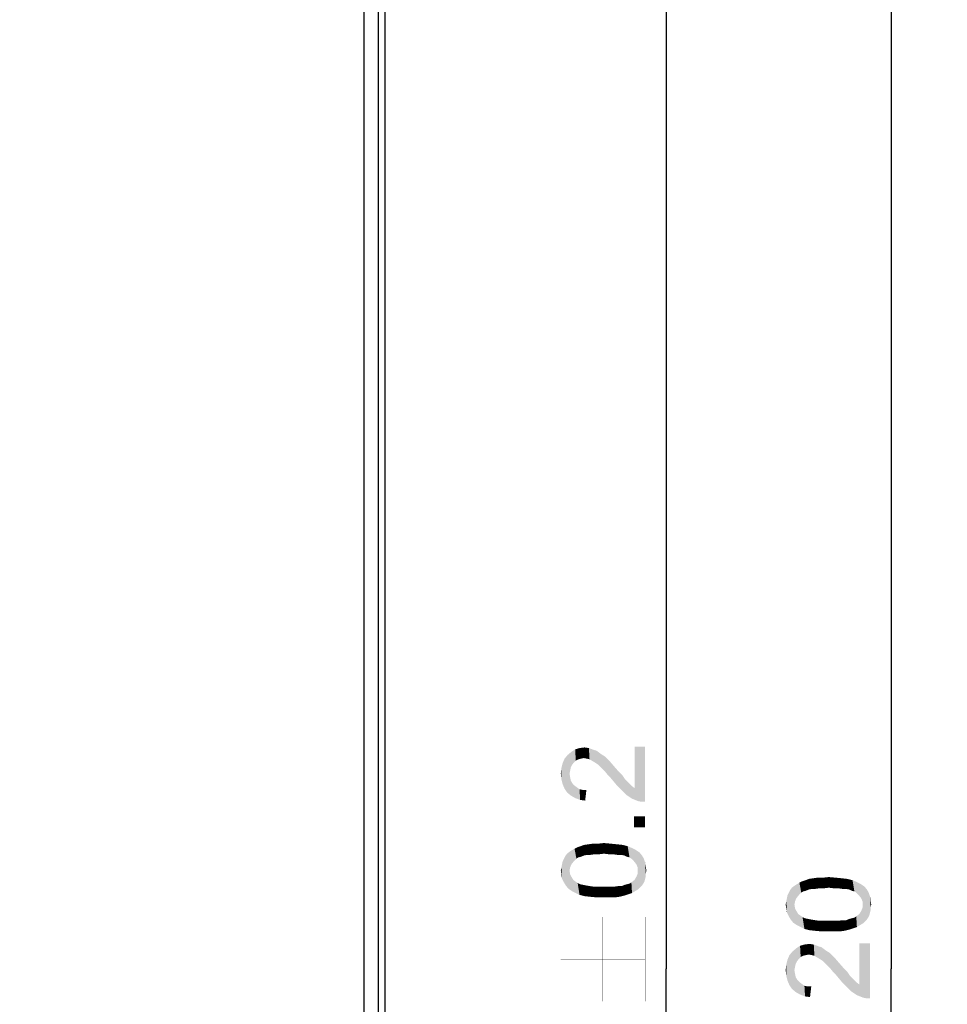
# Model space of a CAD drawing. Header units: millimetres. Extents: x 0 to 594, y 1 to 420.
# Tile 93 of 214: x 220 to 253, y 253 to 288. Entities that reach past the tile are written whole.
import ezdxf

# ---------------------------------------------------------------- set-up
doc = ezdxf.new("R2010")
doc.units = ezdxf.units.MM
doc.header["$LTSCALE"] = 32.67
doc.layers.get('0').update_dxf_attribs({"linetype": 'CONTINUOUS'})
for name, color, linetype in [('61765N-2-A-2_DXF_DIMENSION', 7, 'CONTINUOUS'), ('61786N-2_DXF_CONTINUOUS_LINE', 7, 'CONTINUOUS'), ('61787N-0_DXF_CONTINUOUS_LINE', 7, 'CONTINUOUS')]:
    doc.layers.add(name, color=color, linetype=linetype)
doc.styles.get("Standard").update_dxf_attribs({"font": 'arial.ttf'})
doc.dimstyles.new('DIMSTYLE_2', dxfattribs={"dimtxt": 3, "dimasz": 4, "dimexe": 0.18, "dimexo": 0.0625, "dimgap": 0.09, "dimtad": 1, "dimlfac": 2, "dimdsep": 46, "dimtxsty": 'Standard', "dimblk": '_FILLED', "dimblk1": '_FILLED', "dimblk2": '_FILLED', "dimcen": 0.09, "dimadec": 0, "dimazin": 0, "dimtol": 1, "dimtp": 0.2, "dimtm": 0.2, "dimtfac": 1, "dimtofl": 0, "dimtmove": 0, "dimatfit": 3, "dimldrblk": '_FILLED', "dimfxl": 0, "dimtolj": 1, "dimarcsym": 0})
doc.dimstyles.new('DIMSTYLE_3', dxfattribs={"dimtxt": 3, "dimasz": 4, "dimexe": 0.18, "dimexo": 0.0625, "dimgap": 0.09, "dimtad": 1, "dimlfac": 2, "dimdsep": 46, "dimtxsty": 'Standard', "dimblk": '_FILLED', "dimblk1": '_FILLED', "dimblk2": '_FILLED', "dimcen": 0.09, "dimadec": 0, "dimazin": 0, "dimtp": 0.8, "dimtm": 0.8, "dimtfac": 1, "dimtofl": 0, "dimtmove": 0, "dimatfit": 3, "dimldrblk": '_FILLED', "dimfxl": 0, "dimtolj": 1, "dimarcsym": 0})

# ---------------------------------------------------------------- blocks, each defined once
blk = doc.blocks.new('_FILLED')
at = {"color": 0, "linetype": 'ByBlock'}
blk.add_solid([(0, 0), (-1, 0.1625), (-1, -0.1625)], dxfattribs=at)
blk = doc.blocks.new('*D4')
at = {"layer": '61765N-2-A-2_DXF_DIMENSION', "color": 2, "linetype": 'Continuous'}
for p, q in [((220.442, 353.519), (245.442, 353.519)), ((243.442, 353.519), (243.442, 254.019)), ((243.442, 154.519), (243.442, 254.019)), ((220.442, 154.519), (245.442, 154.519))]:
    blk.add_line(p, q, dxfattribs=at)
at = {"layer": '61765N-2-A-2_DXF_DIMENSION', "color": 2, "linetype": 'Continuous', "xscale": 4, "yscale": 4, "zscale": 4}
for p, rotation in [((243.442, 353.519), 90), ((243.442, 154.519), 270)]:
    blk.add_blockref('_FILLED', p, dxfattribs=dict(at, rotation=rotation))
blk = doc.blocks.new('*D5')
at = {"layer": '61765N-2-A-2_DXF_DIMENSION', "color": 2, "linetype": 'Continuous'}
for p, q in [((234.442, 359.019), (253.442, 359.019)), ((251.442, 359.019), (251.442, 254.019)), ((251.442, 149.019), (251.442, 254.019)), ((234.442, 149.019), (253.442, 149.019))]:
    blk.add_line(p, q, dxfattribs=at)
at = {"layer": '61765N-2-A-2_DXF_DIMENSION', "color": 2, "linetype": 'Continuous', "xscale": 4, "yscale": 4, "zscale": 4}
for p, rotation in [((251.442, 359.019), 90), ((251.442, 149.019), 270)]:
    blk.add_blockref('_FILLED', p, dxfattribs=dict(at, rotation=rotation))

msp = doc.modelspace()

# ---------------------------------------------------------------- linework, layer by layer
at = {"layer": '61765N-2-A-2_DXF_DIMENSION', "color": 2, "linetype": 'Continuous', "const_width": 0.01}
for points in [[(241.1919, 252.8542), (241.1919, 255.8542)], [(242.6919, 252.8542), (242.6919, 255.8542)], [(239.6919, 254.3542), (242.6919, 254.3542)]]:
    msp.add_lwpolyline(points, dxfattribs=at)
at = {"layer": '61765N-2-A-2_DXF_DIMENSION', "color": 2, "linetype": 'Continuous'}
for points in [[(239.9141, 260.2875), (239.8253, 261.4875), (239.9364, 261.6208)], [(239.9364, 261.6208), (240.0475, 260.1764), (239.9141, 260.2875)], [(240.0475, 261.1764), (239.9364, 261.6208), (240.0697, 261.732)], [(239.9364, 261.6208), (240.003, 260.9542), (240.0475, 260.1764)], [(240.0253, 261.0653), (240.003, 260.9542), (239.9364, 261.6208)], [(240.0475, 261.1764), (240.0253, 261.0653), (239.9364, 261.6208)], [(240.0697, 261.732), (240.0919, 261.2653), (240.0475, 261.1764)], [(240.1586, 261.3542), (240.0697, 261.732), (240.203, 261.8208)], [(240.1586, 261.3542), (240.0919, 261.2653), (240.0697, 261.732)], [(240.203, 261.8208), (240.2253, 261.4208), (240.1586, 261.3542)], [(240.3141, 261.4653), (240.203, 261.8208), (240.3586, 261.8653)], [(240.3141, 261.4653), (240.2253, 261.4208), (240.203, 261.8208)], [(240.3586, 261.8653), (240.403, 261.4875), (240.3141, 261.4653)], [(240.5141, 261.5097), (240.3586, 261.8653), (240.5364, 261.8875)], [(240.5141, 261.5097), (240.403, 261.4875), (240.3586, 261.8653)], [(240.5364, 261.8875), (240.6253, 261.4875), (240.5141, 261.5097)], [(240.6253, 261.4875), (240.5364, 261.8875), (240.6919, 261.8653)], [(240.6919, 261.8653), (240.7141, 261.4653), (240.6253, 261.4875)], [(240.8253, 261.3986), (240.7141, 261.4653), (240.6919, 261.8653)], [(240.8253, 261.3986), (240.6919, 261.8653), (240.8697, 261.7986)], [(240.8697, 261.7986), (240.9364, 261.332), (240.8253, 261.3986)], [(240.9364, 261.332), (240.8697, 261.7986), (240.9586, 261.7764)], [(240.9586, 261.7764), (241.003, 261.2875), (240.9364, 261.332)], [(241.003, 261.2875), (240.9586, 261.7764), (241.0475, 261.7097)], [(241.0475, 261.7097), (241.0697, 261.2208), (241.003, 261.2875)], [(241.1364, 261.1542), (241.0697, 261.2208), (241.0475, 261.7097)], [(241.1364, 261.1542), (241.0475, 261.7097), (241.1364, 261.6431)], [(241.1364, 261.6431), (241.203, 261.0875), (241.1364, 261.1542)], [(241.203, 261.0875), (241.1364, 261.6431), (241.2475, 261.5764)], [(241.2475, 261.5764), (241.2919, 260.9986), (241.203, 261.0875)], [(241.2919, 260.9986), (241.2475, 261.5764), (241.3364, 261.4875)], [(242.3141, 260.4431), (242.3141, 261.9097), (242.4475, 259.9764)], [(242.5586, 259.9542), (242.4475, 259.9764), (242.3141, 261.9097)], [(242.6919, 259.9542), (242.5586, 259.9542), (242.3141, 261.9097)], [(242.6919, 259.9542), (242.3141, 261.9097), (242.6919, 261.9097)], [(239.7586, 260.5764), (239.7141, 261.1542), (239.7586, 261.332)], [(239.8253, 260.4208), (239.7586, 261.332), (239.8253, 261.4875)], [(239.7586, 261.332), (239.8253, 260.4208), (239.7586, 260.5764)], [(239.8253, 261.4875), (239.9141, 260.2875), (239.8253, 260.4208)], [(241.3364, 261.4875), (241.3808, 260.8875), (241.2919, 260.9986)], [(241.4697, 260.7986), (241.3808, 260.8875), (241.3364, 261.4875)], [(241.4697, 260.7986), (241.3364, 261.4875), (241.4697, 261.3542)], [(241.4697, 261.3542), (241.5808, 260.6653), (241.4697, 260.7986)], [(241.5808, 260.6653), (241.4697, 261.3542), (241.603, 261.1986)], [(239.7141, 260.7542), (239.6919, 260.9542), (239.7141, 261.1542)], [(239.7141, 261.1542), (239.7586, 260.5764), (239.7141, 260.7542)], [(240.003, 260.9542), (240.0253, 260.8208), (240.0475, 260.1764)], [(241.603, 261.1986), (241.6919, 260.532), (241.5808, 260.6653)], [(241.6919, 260.532), (241.603, 261.1986), (241.7586, 261.0208)], [(241.7586, 261.0208), (241.8253, 260.3986), (241.6919, 260.532)], [(241.8253, 260.3986), (241.7586, 261.0208), (241.8919, 260.8875)], [(241.8919, 260.8875), (241.9364, 260.2875), (241.8253, 260.3986)], [(241.9364, 260.2875), (241.8919, 260.8875), (241.9808, 260.7542)], [(240.0475, 260.1764), (240.0253, 260.8208), (240.0475, 260.7097)], [(240.0475, 260.7097), (240.1141, 260.5986), (240.203, 260.0875)], [(240.0475, 260.7097), (240.203, 260.0875), (240.0475, 260.1764)], [(240.1141, 260.5986), (240.1808, 260.532), (240.203, 260.0875)], [(240.203, 260.0875), (240.1808, 260.532), (240.2697, 260.4653)], [(241.9808, 260.7542), (242.0253, 260.1986), (241.9364, 260.2875)], [(242.0253, 260.1986), (241.9808, 260.7542), (242.0697, 260.6653)], [(242.0697, 260.6653), (242.2253, 260.0653), (242.0253, 260.1986)], [(242.0697, 260.6653), (242.1364, 260.5986), (242.2253, 260.0653)], [(242.2253, 260.0653), (242.1364, 260.5986), (242.2253, 260.5097)], [(240.2697, 260.4653), (240.3808, 260.0208), (240.203, 260.0875)], [(240.2697, 260.4653), (240.3586, 260.3986), (240.3808, 260.0208)], [(240.3808, 260.0208), (240.3586, 260.3986), (240.4697, 260.3764)], [(240.4697, 260.3764), (240.5586, 259.9986), (240.3808, 260.0208)], [(240.5586, 259.9986), (240.4697, 260.3764), (240.603, 260.3764)], [(242.2253, 260.5097), (242.3141, 260.4431), (242.4475, 259.9764)], [(242.2253, 260.5097), (242.4475, 259.9764), (242.2253, 260.0653)], [(242.2919, 259.4431), (242.6919, 259.0431), (242.2919, 259.0431)], [(242.6919, 259.0431), (242.2919, 259.4431), (242.6919, 259.4431)], [(240.5141, 258.0431), (240.403, 258.3764), (240.5141, 258.4208)], [(240.6253, 258.0653), (240.5141, 258.4208), (240.6697, 258.4431)], [(240.5141, 258.4208), (240.6253, 258.0653), (240.5141, 258.0431)], [(240.6697, 258.4431), (240.7364, 258.0653), (240.6253, 258.0653)], [(240.7364, 258.0653), (240.6697, 258.4431), (240.8253, 258.4653)], [(240.8253, 258.4653), (240.8919, 258.0875), (240.7364, 258.0653)], [(240.8919, 258.0875), (240.8253, 258.4653), (241.0253, 258.4653)], [(241.0253, 258.4653), (241.0475, 258.0875), (240.8919, 258.0875)], [(241.2253, 258.1097), (241.0253, 258.4653), (241.2253, 258.4875)], [(241.2253, 258.1097), (241.0475, 258.0875), (241.0253, 258.4653)], [(241.2253, 258.4875), (241.403, 258.0875), (241.2253, 258.1097)], [(241.403, 258.0875), (241.2253, 258.4875), (241.4697, 258.4653)], [(241.4697, 258.4653), (241.5586, 258.0875), (241.403, 258.0875)], [(241.5586, 258.0875), (241.4697, 258.4653), (241.6919, 258.4431)], [(241.6919, 258.4431), (241.7141, 258.0653), (241.5586, 258.0875)], [(241.8475, 258.0653), (241.7141, 258.0653), (241.6919, 258.4431)], [(241.8475, 258.0653), (241.6919, 258.4431), (241.8919, 258.4208)], [(241.8919, 258.4208), (241.9586, 258.0431), (241.8475, 258.0653)], [(242.0475, 257.9986), (241.9586, 258.0431), (241.8919, 258.4208)], [(242.0475, 257.9986), (241.8919, 258.4208), (242.0697, 258.3764)], [(239.8697, 256.9764), (239.8475, 258.0208), (239.9141, 258.1097)], [(239.9141, 258.1097), (239.9586, 256.8653), (239.8697, 256.9764)], [(240.003, 257.5097), (239.9141, 258.1097), (240.003, 258.1764)], [(240.003, 257.5097), (239.9586, 256.8653), (239.9141, 258.1097)], [(240.0697, 257.732), (240.003, 258.1764), (240.0697, 258.2208)], [(240.003, 258.1764), (240.0253, 257.6208), (240.003, 257.5097)], [(240.0697, 257.732), (240.0253, 257.6208), (240.003, 258.1764)], [(240.1586, 257.8431), (240.0697, 258.2208), (240.1808, 258.2875)], [(240.0697, 258.2208), (240.1586, 257.8431), (240.0697, 257.732)], [(240.1808, 258.2875), (240.2475, 257.932), (240.1586, 257.8431)], [(240.2475, 257.932), (240.1808, 258.2875), (240.2697, 258.332)], [(240.2697, 258.332), (240.3141, 257.9764), (240.2475, 257.932)], [(240.403, 257.9986), (240.2697, 258.332), (240.403, 258.3764)], [(240.403, 257.9986), (240.3141, 257.9764), (240.2697, 258.332)], [(240.403, 258.3764), (240.5141, 258.0431), (240.403, 257.9986)], [(242.0697, 258.3764), (242.1364, 257.9764), (242.0475, 257.9986)], [(242.203, 257.932), (242.1364, 257.9764), (242.0697, 258.3764)], [(242.203, 257.932), (242.0697, 258.3764), (242.2253, 258.3097)], [(242.2253, 258.3097), (242.2919, 257.8431), (242.203, 257.932)], [(242.2919, 257.8431), (242.2253, 258.3097), (242.3586, 258.2431)], [(242.3586, 258.2431), (242.3808, 257.732), (242.2919, 257.8431)], [(242.4253, 257.6208), (242.3808, 257.732), (242.3586, 258.2431)], [(242.4253, 257.6208), (242.3586, 258.2431), (242.4919, 258.1542)], [(242.4919, 258.1542), (242.4475, 256.8431), (242.4253, 257.6208)], [(242.4919, 258.1542), (242.5141, 256.9097), (242.4475, 256.8431)], [(242.5808, 256.9764), (242.5141, 256.9097), (242.4919, 258.1542)], [(242.5808, 256.9764), (242.4919, 258.1542), (242.5808, 258.0431)], [(239.7364, 257.2208), (239.7141, 257.6208), (239.7364, 257.732)], [(239.7364, 257.732), (239.7586, 257.8431), (239.803, 257.0875)], [(239.7364, 257.732), (239.803, 257.0875), (239.7364, 257.2208)], [(239.803, 257.0875), (239.7586, 257.8431), (239.803, 257.932)], [(239.803, 257.932), (239.8475, 258.0208), (239.8697, 256.9764)], [(239.803, 257.932), (239.8697, 256.9764), (239.803, 257.0875)], [(242.5808, 258.0431), (242.6253, 257.0431), (242.5808, 256.9764)], [(242.6253, 257.0431), (242.5808, 258.0431), (242.6475, 257.932)], [(242.6475, 257.932), (242.6697, 257.132), (242.6253, 257.0431)], [(242.6919, 257.2208), (242.6697, 257.132), (242.6475, 257.932)], [(242.6919, 257.2208), (242.6475, 257.932), (242.6919, 257.7986)], [(242.6919, 257.7986), (242.7141, 257.3097), (242.6919, 257.2208)], [(242.7141, 257.3986), (242.7141, 257.3097), (242.6919, 257.7986)], [(242.7141, 257.3986), (242.6919, 257.7986), (242.7141, 257.6653)], [(239.7141, 257.3542), (239.6919, 257.5097), (239.7141, 257.6208)], [(239.7141, 257.6208), (239.7364, 257.2208), (239.7141, 257.3542)], [(240.003, 257.5097), (240.0919, 256.7764), (239.9586, 256.8653)], [(240.003, 257.5097), (240.0253, 257.3764), (240.0919, 256.7764)], [(240.0253, 257.3764), (240.0697, 257.2875), (240.0919, 256.7764)], [(242.3808, 257.2875), (242.4253, 257.3986), (242.4475, 256.8431)], [(242.4253, 257.5097), (242.4253, 257.6208), (242.4475, 256.8431)], [(242.4253, 257.3986), (242.4253, 257.5097), (242.4475, 256.8431)], [(242.7141, 257.6653), (242.7364, 257.5097), (242.7141, 257.3986)], [(240.0919, 256.7764), (240.0697, 257.2875), (240.1364, 257.1764)], [(240.1364, 257.1764), (240.2253, 256.7097), (240.0919, 256.7764)], [(240.2253, 256.7097), (240.1364, 257.1764), (240.2253, 257.1097)], [(240.2253, 257.1097), (240.2919, 257.0653), (240.3586, 256.6431)], [(240.2253, 257.1097), (240.3586, 256.6431), (240.2253, 256.7097)], [(240.3586, 256.6431), (240.2919, 257.0653), (240.3808, 257.0208)], [(240.3808, 257.0208), (240.5364, 256.5986), (240.3586, 256.6431)], [(240.3808, 257.0208), (240.4919, 256.9986), (240.5364, 256.5986)], [(241.9586, 256.9986), (242.0475, 257.0208), (242.0919, 256.6653)], [(242.0919, 256.6653), (242.0475, 257.0208), (242.1364, 257.0431)], [(242.1364, 257.0431), (242.2253, 256.7097), (242.0919, 256.6653)], [(242.1364, 257.0431), (242.203, 257.0875), (242.2253, 256.7097)], [(242.2253, 256.7097), (242.203, 257.0875), (242.3141, 257.1764)], [(242.3141, 257.1764), (242.3364, 256.7764), (242.2253, 256.7097)], [(242.3364, 256.7764), (242.3141, 257.1764), (242.3808, 257.2875)], [(242.3808, 257.2875), (242.4475, 256.8431), (242.3364, 256.7764)], [(248.1586, 256.6335), (248.0697, 257.0113), (248.1808, 257.0779)], [(248.1808, 257.0779), (248.2475, 256.7224), (248.1586, 256.6335)], [(248.2475, 256.7224), (248.1808, 257.0779), (248.2697, 257.1224)], [(248.2697, 257.1224), (248.3141, 256.7668), (248.2475, 256.7224)], [(248.403, 256.7891), (248.2697, 257.1224), (248.403, 257.1668)], [(248.403, 256.7891), (248.3141, 256.7668), (248.2697, 257.1224)], [(248.5141, 256.8335), (248.403, 257.1668), (248.5141, 257.2113)], [(248.403, 257.1668), (248.5141, 256.8335), (248.403, 256.7891)], [(248.6253, 256.8557), (248.5141, 257.2113), (248.6697, 257.2335)], [(248.5141, 257.2113), (248.6253, 256.8557), (248.5141, 256.8335)], [(248.6697, 257.2335), (248.7364, 256.8557), (248.6253, 256.8557)], [(248.7364, 256.8557), (248.6697, 257.2335), (248.8253, 257.2557)], [(248.8253, 257.2557), (248.8919, 256.8779), (248.7364, 256.8557)], [(248.8919, 256.8779), (248.8253, 257.2557), (249.0253, 257.2557)], [(249.0253, 257.2557), (249.0475, 256.8779), (248.8919, 256.8779)], [(249.2253, 256.9002), (249.0253, 257.2557), (249.2253, 257.2779)], [(249.2253, 256.9002), (249.0475, 256.8779), (249.0253, 257.2557)], [(249.2253, 257.2779), (249.403, 256.8779), (249.2253, 256.9002)], [(249.403, 256.8779), (249.2253, 257.2779), (249.4697, 257.2557)], [(249.4697, 257.2557), (249.5586, 256.8779), (249.403, 256.8779)], [(249.5586, 256.8779), (249.4697, 257.2557), (249.6919, 257.2335)], [(249.6919, 257.2335), (249.7141, 256.8557), (249.5586, 256.8779)], [(249.8475, 256.8557), (249.7141, 256.8557), (249.6919, 257.2335)], [(249.8475, 256.8557), (249.6919, 257.2335), (249.8919, 257.2113)], [(249.8919, 257.2113), (249.9586, 256.8335), (249.8475, 256.8557)], [(250.0475, 256.7891), (249.9586, 256.8335), (249.8919, 257.2113)], [(250.0475, 256.7891), (249.8919, 257.2113), (250.0697, 257.1668)], [(250.0697, 257.1668), (250.1364, 256.7668), (250.0475, 256.7891)], [(250.203, 256.7224), (250.1364, 256.7668), (250.0697, 257.1668)], [(250.203, 256.7224), (250.0697, 257.1668), (250.2253, 257.1002)], [(250.2253, 257.1002), (250.2919, 256.6335), (250.203, 256.7224)], [(250.2919, 256.6335), (250.2253, 257.1002), (250.3586, 257.0335)], [(250.3586, 257.0335), (250.3808, 256.5224), (250.2919, 256.6335)], [(250.4253, 256.4113), (250.3808, 256.5224), (250.3586, 257.0335)], [(250.4253, 256.4113), (250.3586, 257.0335), (250.4919, 256.9446)], [(240.5364, 256.5986), (240.4919, 256.9986), (240.603, 256.9764)], [(240.603, 256.9764), (240.7364, 256.5764), (240.5364, 256.5986)], [(240.7364, 256.5764), (240.603, 256.9764), (240.7364, 256.9542)], [(240.7364, 256.9542), (240.8919, 256.932), (240.9808, 256.5542)], [(240.7364, 256.9542), (240.9808, 256.5542), (240.7364, 256.5764)], [(240.9808, 256.5542), (240.8919, 256.932), (241.0475, 256.932)], [(241.0475, 256.932), (241.2253, 256.5542), (240.9808, 256.5542)], [(241.2253, 256.5542), (241.0475, 256.932), (241.2253, 256.932)], [(241.2253, 256.932), (241.403, 256.932), (241.4253, 256.5542)], [(241.2253, 256.932), (241.4253, 256.5542), (241.2253, 256.5542)], [(241.4253, 256.5542), (241.403, 256.932), (241.5586, 256.932)], [(241.5586, 256.932), (241.6253, 256.5542), (241.4253, 256.5542)], [(241.6253, 256.5542), (241.5586, 256.932), (241.7141, 256.9542)], [(241.7141, 256.9542), (241.7808, 256.5764), (241.6253, 256.5542)], [(241.7808, 256.5764), (241.7141, 256.9542), (241.8475, 256.9542)], [(241.8475, 256.9542), (241.9586, 256.6208), (241.7808, 256.5764)], [(241.9586, 256.6208), (241.8475, 256.9542), (241.9586, 256.9986)], [(241.9586, 256.9986), (242.0919, 256.6653), (241.9586, 256.6208)], [(247.803, 255.8779), (247.7586, 256.6335), (247.803, 256.7224)], [(247.803, 256.7224), (247.8475, 256.8113), (247.8697, 255.7668)], [(247.803, 256.7224), (247.8697, 255.7668), (247.803, 255.8779)], [(247.8697, 255.7668), (247.8475, 256.8113), (247.9141, 256.9002)], [(247.9141, 256.9002), (247.9586, 255.6557), (247.8697, 255.7668)], [(248.003, 256.3002), (247.9141, 256.9002), (248.003, 256.9668)], [(248.003, 256.3002), (247.9586, 255.6557), (247.9141, 256.9002)], [(248.0697, 256.5224), (248.003, 256.9668), (248.0697, 257.0113)], [(248.003, 256.9668), (248.0253, 256.4113), (248.003, 256.3002)], [(248.0697, 256.5224), (248.0253, 256.4113), (248.003, 256.9668)], [(248.0697, 257.0113), (248.1586, 256.6335), (248.0697, 256.5224)], [(250.4919, 256.9446), (250.4475, 255.6335), (250.4253, 256.4113)], [(250.4919, 256.9446), (250.5141, 255.7002), (250.4475, 255.6335)], [(250.5808, 255.7668), (250.5141, 255.7002), (250.4919, 256.9446)], [(250.5808, 255.7668), (250.4919, 256.9446), (250.5808, 256.8335)], [(250.5808, 256.8335), (250.6253, 255.8335), (250.5808, 255.7668)], [(250.6253, 255.8335), (250.5808, 256.8335), (250.6475, 256.7224)], [(250.6475, 256.7224), (250.6697, 255.9224), (250.6253, 255.8335)], [(250.6919, 256.0113), (250.6697, 255.9224), (250.6475, 256.7224)], [(250.6919, 256.0113), (250.6475, 256.7224), (250.6919, 256.5891)], [(247.7141, 256.1446), (247.6919, 256.3002), (247.7141, 256.4113)], [(247.7364, 256.0113), (247.7141, 256.4113), (247.7364, 256.5224)], [(247.7141, 256.4113), (247.7364, 256.0113), (247.7141, 256.1446)], [(247.7364, 256.5224), (247.7586, 256.6335), (247.803, 255.8779)], [(247.7364, 256.5224), (247.803, 255.8779), (247.7364, 256.0113)], [(250.4253, 256.3002), (250.4253, 256.4113), (250.4475, 255.6335)], [(250.6919, 256.5891), (250.7141, 256.1002), (250.6919, 256.0113)], [(250.7141, 256.1891), (250.7141, 256.1002), (250.6919, 256.5891)], [(250.7141, 256.1891), (250.6919, 256.5891), (250.7141, 256.4557)], [(250.7141, 256.4557), (250.7364, 256.3002), (250.7141, 256.1891)], [(248.003, 256.3002), (248.0919, 255.5668), (247.9586, 255.6557)], [(248.003, 256.3002), (248.0253, 256.1668), (248.0919, 255.5668)], [(248.0253, 256.1668), (248.0697, 256.0779), (248.0919, 255.5668)], [(248.0919, 255.5668), (248.0697, 256.0779), (248.1364, 255.9668)], [(250.3364, 255.5668), (250.3141, 255.9668), (250.3808, 256.0779)], [(250.3808, 256.0779), (250.4475, 255.6335), (250.3364, 255.5668)], [(250.3808, 256.0779), (250.4253, 256.1891), (250.4475, 255.6335)], [(250.4253, 256.1891), (250.4253, 256.3002), (250.4475, 255.6335)], [(248.1364, 255.9668), (248.2253, 255.5002), (248.0919, 255.5668)], [(248.2253, 255.5002), (248.1364, 255.9668), (248.2253, 255.9002)], [(248.2253, 255.9002), (248.2919, 255.8557), (248.3586, 255.4335)], [(248.2253, 255.9002), (248.3586, 255.4335), (248.2253, 255.5002)], [(248.3586, 255.4335), (248.2919, 255.8557), (248.3808, 255.8113)], [(248.3808, 255.8113), (248.5364, 255.3891), (248.3586, 255.4335)], [(248.3808, 255.8113), (248.4919, 255.7891), (248.5364, 255.3891)], [(248.5364, 255.3891), (248.4919, 255.7891), (248.603, 255.7668)], [(248.603, 255.7668), (248.7364, 255.3668), (248.5364, 255.3891)], [(248.7364, 255.3668), (248.603, 255.7668), (248.7364, 255.7446)], [(248.7364, 255.7446), (248.8919, 255.7224), (248.9808, 255.3446)], [(248.7364, 255.7446), (248.9808, 255.3446), (248.7364, 255.3668)], [(248.9808, 255.3446), (248.8919, 255.7224), (249.0475, 255.7224)], [(249.0475, 255.7224), (249.2253, 255.3446), (248.9808, 255.3446)], [(249.2253, 255.3446), (249.0475, 255.7224), (249.2253, 255.7224)], [(249.2253, 255.7224), (249.403, 255.7224), (249.4253, 255.3446)], [(249.2253, 255.7224), (249.4253, 255.3446), (249.2253, 255.3446)], [(249.4253, 255.3446), (249.403, 255.7224), (249.5586, 255.7224)], [(249.5586, 255.7224), (249.6253, 255.3446), (249.4253, 255.3446)], [(249.6253, 255.3446), (249.5586, 255.7224), (249.7141, 255.7446)], [(249.7141, 255.7446), (249.7808, 255.3668), (249.6253, 255.3446)], [(249.7808, 255.3668), (249.7141, 255.7446), (249.8475, 255.7446)], [(249.8475, 255.7446), (249.9586, 255.4113), (249.7808, 255.3668)], [(249.9586, 255.4113), (249.8475, 255.7446), (249.9586, 255.7891)], [(249.9586, 255.7891), (250.0475, 255.8113), (250.0919, 255.4557)], [(249.9586, 255.7891), (250.0919, 255.4557), (249.9586, 255.4113)], [(250.0919, 255.4557), (250.0475, 255.8113), (250.1364, 255.8335)], [(250.1364, 255.8335), (250.2253, 255.5002), (250.0919, 255.4557)], [(250.1364, 255.8335), (250.203, 255.8779), (250.2253, 255.5002)], [(250.2253, 255.5002), (250.203, 255.8779), (250.3141, 255.9668)], [(250.3141, 255.9668), (250.3364, 255.5668), (250.2253, 255.5002)], [(250.3141, 253.4557), (250.3141, 254.9224), (250.4475, 252.9891)], [(250.5586, 252.9668), (250.4475, 252.9891), (250.3141, 254.9224)], [(250.6919, 252.9668), (250.5586, 252.9668), (250.3141, 254.9224)], [(250.6919, 252.9668), (250.3141, 254.9224), (250.6919, 254.9224)], [(247.9141, 253.3002), (247.8253, 254.5002), (247.9364, 254.6335)], [(247.9364, 254.6335), (248.0475, 253.1891), (247.9141, 253.3002)], [(248.0475, 254.1891), (247.9364, 254.6335), (248.0697, 254.7446)], [(247.9364, 254.6335), (248.003, 253.9668), (248.0475, 253.1891)], [(248.0253, 254.0779), (248.003, 253.9668), (247.9364, 254.6335)], [(248.0475, 254.1891), (248.0253, 254.0779), (247.9364, 254.6335)], [(248.0697, 254.7446), (248.0919, 254.2779), (248.0475, 254.1891)], [(248.1586, 254.3668), (248.0697, 254.7446), (248.203, 254.8335)], [(248.1586, 254.3668), (248.0919, 254.2779), (248.0697, 254.7446)], [(248.203, 254.8335), (248.2253, 254.4335), (248.1586, 254.3668)], [(248.3141, 254.4779), (248.203, 254.8335), (248.3586, 254.8779)], [(248.3141, 254.4779), (248.2253, 254.4335), (248.203, 254.8335)], [(248.3586, 254.8779), (248.403, 254.5002), (248.3141, 254.4779)], [(248.5141, 254.5224), (248.3586, 254.8779), (248.5364, 254.9002)], [(248.5141, 254.5224), (248.403, 254.5002), (248.3586, 254.8779)], [(248.5364, 254.9002), (248.6253, 254.5002), (248.5141, 254.5224)], [(248.6253, 254.5002), (248.5364, 254.9002), (248.6919, 254.8779)], [(248.6919, 254.8779), (248.7141, 254.4779), (248.6253, 254.5002)], [(248.8253, 254.4113), (248.7141, 254.4779), (248.6919, 254.8779)], [(248.8253, 254.4113), (248.6919, 254.8779), (248.8697, 254.8113)], [(248.8697, 254.8113), (248.9364, 254.3446), (248.8253, 254.4113)], [(248.9364, 254.3446), (248.8697, 254.8113), (248.9586, 254.7891)], [(248.9586, 254.7891), (249.003, 254.3002), (248.9364, 254.3446)], [(249.003, 254.3002), (248.9586, 254.7891), (249.0475, 254.7224)], [(249.0475, 254.7224), (249.0697, 254.2335), (249.003, 254.3002)], [(249.1364, 254.1668), (249.0697, 254.2335), (249.0475, 254.7224)], [(249.1364, 254.1668), (249.0475, 254.7224), (249.1364, 254.6557)], [(249.1364, 254.6557), (249.203, 254.1002), (249.1364, 254.1668)], [(249.203, 254.1002), (249.1364, 254.6557), (249.2475, 254.5891)], [(249.2475, 254.5891), (249.2919, 254.0113), (249.203, 254.1002)], [(249.2919, 254.0113), (249.2475, 254.5891), (249.3364, 254.5002)], [(247.7586, 253.5891), (247.7141, 254.1668), (247.7586, 254.3446)], [(247.8253, 253.4335), (247.7586, 254.3446), (247.8253, 254.5002)], [(247.7586, 254.3446), (247.8253, 253.4335), (247.7586, 253.5891)], [(247.8253, 254.5002), (247.9141, 253.3002), (247.8253, 253.4335)], [(249.3364, 254.5002), (249.3808, 253.9002), (249.2919, 254.0113)], [(249.4697, 253.8113), (249.3808, 253.9002), (249.3364, 254.5002)], [(249.4697, 253.8113), (249.3364, 254.5002), (249.4697, 254.3668)], [(249.4697, 254.3668), (249.5808, 253.6779), (249.4697, 253.8113)], [(249.5808, 253.6779), (249.4697, 254.3668), (249.603, 254.2113)], [(247.7141, 253.7668), (247.6919, 253.9668), (247.7141, 254.1668)], [(247.7141, 254.1668), (247.7586, 253.5891), (247.7141, 253.7668)], [(248.003, 253.9668), (248.0253, 253.8335), (248.0475, 253.1891)], [(249.603, 254.2113), (249.6919, 253.5446), (249.5808, 253.6779)], [(249.6919, 253.5446), (249.603, 254.2113), (249.7586, 254.0335)], [(249.7586, 254.0335), (249.8253, 253.4113), (249.6919, 253.5446)], [(249.8253, 253.4113), (249.7586, 254.0335), (249.8919, 253.9002)], [(249.8919, 253.9002), (249.9364, 253.3002), (249.8253, 253.4113)], [(249.9364, 253.3002), (249.8919, 253.9002), (249.9808, 253.7668)], [(248.0475, 253.1891), (248.0253, 253.8335), (248.0475, 253.7224)], [(248.0475, 253.7224), (248.1141, 253.6113), (248.203, 253.1002)], [(248.0475, 253.7224), (248.203, 253.1002), (248.0475, 253.1891)], [(248.1141, 253.6113), (248.1808, 253.5446), (248.203, 253.1002)], [(248.203, 253.1002), (248.1808, 253.5446), (248.2697, 253.4779)], [(249.9808, 253.7668), (250.0253, 253.2113), (249.9364, 253.3002)], [(250.0253, 253.2113), (249.9808, 253.7668), (250.0697, 253.6779)], [(250.0697, 253.6779), (250.2253, 253.0779), (250.0253, 253.2113)], [(250.0697, 253.6779), (250.1364, 253.6113), (250.2253, 253.0779)], [(250.2253, 253.0779), (250.1364, 253.6113), (250.2253, 253.5224)], [(250.2253, 253.5224), (250.3141, 253.4557), (250.4475, 252.9891)], [(250.2253, 253.5224), (250.4475, 252.9891), (250.2253, 253.0779)], [(248.2697, 253.4779), (248.3808, 253.0335), (248.203, 253.1002)], [(248.2697, 253.4779), (248.3586, 253.4113), (248.3808, 253.0335)], [(248.3808, 253.0335), (248.3586, 253.4113), (248.4697, 253.3891)], [(248.4697, 253.3891), (248.5586, 253.0113), (248.3808, 253.0335)], [(248.5586, 253.0113), (248.4697, 253.3891), (248.603, 253.3891)]]:
    msp.add_solid(points, dxfattribs=at)
at = {"layer": '61786N-2_DXF_CONTINUOUS_LINE', "color": 7, "linetype": 'Continuous'}
msp.add_line((233.4419, 150.0187), (233.4419, 358.0187), dxfattribs=at)
at = {"layer": '61787N-0_DXF_CONTINUOUS_LINE', "color": 3, "linetype": 'Continuous'}
msp.add_line((232.6919, 185.7687), (232.6919, 293.7687), dxfattribs=at)
at = {"layer": '61787N-0_DXF_CONTINUOUS_LINE', "color": 7, "linetype": 'Continuous'}
msp.add_line((233.1919, 293.7687), (233.1919, 185.7687), dxfattribs=at)

# ---------------------------------------------------------------- dimensions: what is measured, and where the dimension line sits
at = {"layer": '61765N-2-A-2_DXF_DIMENSION', "color": 2, "linetype": 'Continuous'}
for base, p1, p2, dimstyle, picture, middle in [((251.4419, 149.0187), (234.4419, 359.0187), (234.4419, 149.0187), 'DIMSTYLE_3', '*D5', (250.6919, 250.5224)), ((243.4419, 154.5187), (220.442, 353.5187), (220.442, 154.5187), 'DIMSTYLE_2', '*D4', (242.6919, 245.8616))]:
    dim = msp.add_linear_dim(base=base, p1=p1, p2=p2, angle=270, dimstyle=dimstyle, dxfattribs=at)
    dim.commit()
    dim.dimension.update_dxf_attribs({"geometry": picture, "text_midpoint": middle, "dimtype": 160})

doc.saveas('drawing.dxf')
